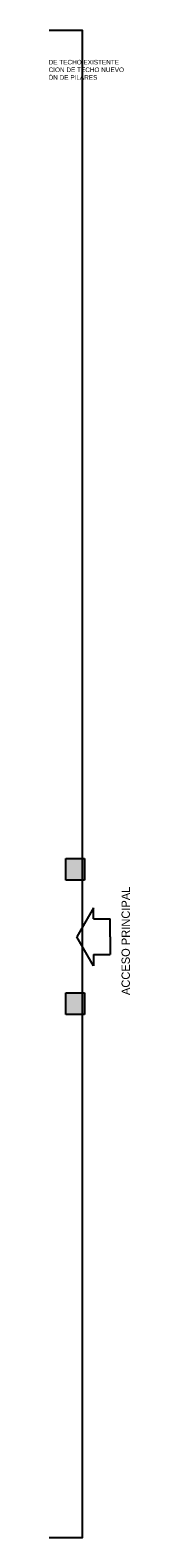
# Model space of a CAD drawing. Header units: millimetres. Extents: x 2239 to 2564, y 432 to 505.
# Tile 11 of 22: x 2324.86 to 2327.63, y 451.88 to 504.53. Entities that reach past the tile are written whole.
import ezdxf
from ezdxf import colors
from ezdxf.entities.mleader import LeaderData, LeaderLine
from ezdxf.math import Vec2, Vec3

# ---------------------------------------------------------------- set-up
doc = ezdxf.new("R2010")
doc.units = ezdxf.units.MM
doc.linetypes.add('ACAD_ISO04W100', pattern=[30, 24, -3, 0, -3])
doc.layers.add('Cotas', color=1, linetype='Continuous')
doc.layers.add('PAREDE', color=6, linetype='Continuous')

# ---------------------------------------------------------------- blocks, each defined once
blk = doc.blocks.new('SBPLN501')
for p, q in [((-0.4, 0.43), (-0.8, 0.43)), ((-0.8, 0), (-0.8, 0.43)), ((-0.4, 0.7), (0, 0)), ((-0.4, 0.43), (-0.4, 0.7)), ((-0.8, 0), (-0.8, -0.43)), ((-0.4, -0.7), (0, 0)), ((-0.4, -0.43), (-0.8, -0.43)), ((-0.4, -0.43), (-0.4, -0.7))]:
    blk.add_line(p, q)

msp = doc.modelspace()

# ---------------------------------------------------------------- hatches: boundary and pattern name
at = {"layer": 'PAREDE', "linetype": 'ACAD_ISO04W100'}
h = msp.add_hatch(color=0, dxfattribs=at)
h.dxf.hatch_style = 1
h.paths.add_polyline_path([(2325.377, 475.609), (2325.377, 474.85), (2325.77, 474.85), (2325.77, 475.609)])
h.paths.add_polyline_path([(2325.123, 475.609), (2325.123, 474.85), (2325.377, 474.85), (2325.377, 475.609)])
h = msp.add_hatch(color=0, dxfattribs=at)
h.dxf.hatch_style = 1
h.paths.add_polyline_path([(2325.377, 470.91), (2325.377, 470.152), (2325.77, 470.152), (2325.77, 470.91)])
h.paths.add_polyline_path([(2325.123, 470.91), (2325.123, 470.152), (2325.377, 470.152), (2325.377, 470.91)])

# ---------------------------------------------------------------- linework, layer by layer
at = {"layer": 'Cotas', "color": 1}
msp.add_lwpolyline([(2244.583, 504.531), (2325.692, 504.531), (2325.692, 451.881), (2244.583, 451.881)], close=True, dxfattribs=at)
at = {"layer": 'Cotas', "linetype": 'ACAD_ISO04W100'}
for points in [[(2325.123, 474.85), (2325.123, 475.609), (2325.77, 475.609), (2325.77, 474.85)], [(2325.123, 470.152), (2325.123, 470.91), (2325.77, 470.91), (2325.77, 470.152)]]:
    msp.add_lwpolyline(points, close=True, dxfattribs=at)

# ---------------------------------------------------------------- block references
at = {"xscale": -1.447581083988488, "yscale": 1.447581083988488, "zscale": 1.447581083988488}
msp.add_blockref('SBPLN501', (2325.508, 472.871), dxfattribs=at)

# ---------------------------------------------------------------- texts
at = {"insert": (2327.362, 470.836), "char_height": 0.28952, "attachment_point": 7, "rotation": 90}
msp.add_mtext_dynamic_manual_height_columns('\\A1;{\\fZurich Cn BT|b0|i0|c0|p34;\\C2;ACCESO PRINCIPAL}', width=12.80121, gutter_width=1, heights=[0], dxfattribs=at)

# ---------------------------------------------------------------- leaders
at = {"color": 1}
ml = msp.add_multileader_mtext('Standard', dxfattribs=at)
ml.set_content('{\\fArial|b0|i0|c0|p34;DEMOLICIÓN DE TECHO EXISTENTE \\PY CONSTRUCCION DE TECHO NUEVO CON UBICACIÓN DE PILARES}', color=1)
ml.set_leader_properties()
ml.build(insert=Vec2(0, 0))
ml.multileader.update_dxf_attribs({"text_right_attachment_type": 6, "dogleg_length": 0.36, "arrow_head_size": 0.16})
ctx = ml.context
ctx.base_point, ctx.char_height, ctx.arrow_head_size, ctx.landing_gap_size, ctx.plane_origin = Vec3(2322.964, 503.413), 0.16, 0.16, 0.08, Vec3(2321.44, 502.629)
ctx.right_attachment = 6
notes = []
notes.append((ctx, [(0, (1, 1, 0), (2322.64, 503.413), (1, 0), 0.324, [(0, [(2317.264, 497.285)], 0, [])])]))
ctx.mtext.insert, ctx.mtext.width, ctx.mtext.flow_direction = Vec3(2323.044, 503.494), 4.58667, 5
for ctx, leaders in notes:
    for number, flags, end, landing, length, lines in leaders:
        leader = LeaderData()
        leader.index, (leader.has_last_leader_line, leader.has_dogleg_vector, leader.attachment_direction) = number, flags
        leader.last_leader_point, leader.dogleg_vector, leader.dogleg_length = Vec3(end), Vec3(landing), length
        for number, points, colour, breaks in lines:
            line = LeaderLine()
            line.index, line.vertices, line.color, line.breaks = number, Vec3.list(points), colors.encode_raw_color(colour), breaks
            leader.lines.append(line)
        ctx.leaders.append(leader)

doc.saveas('drawing.dxf')
